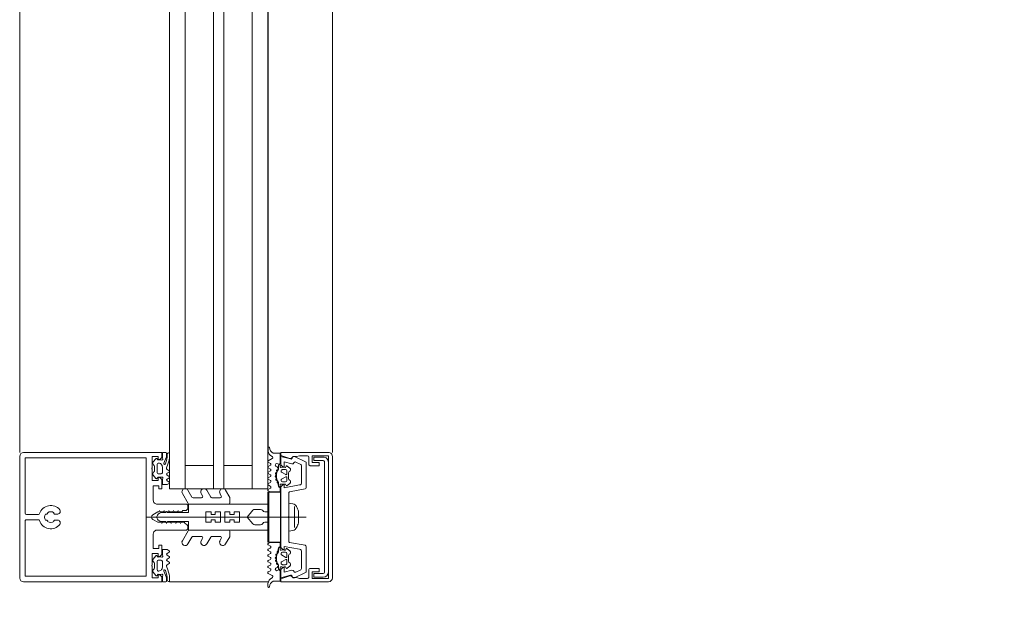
# Model space of a CAD drawing. Header units: centimetres. Extents: x -2424 to 1783, y 5 to 2907.
# Tile 18 of 99: x -567 to -529, y 1385 to 1408. Entities that reach past the tile are written whole.
import ezdxf

# ---------------------------------------------------------------- set-up
doc = ezdxf.new("R2010")
doc.units = ezdxf.units.CM
doc.linetypes.add('Dash', pattern=[60, 30, -30])
for name, color, linetype, lineweight in [('A-DETL', 90, 'Continuous', 9), ('A-DETL-GENF', 92, 'Continuous', 9), ('A-GLAZ-CURT', 52, 'Continuous', 9), ('A-GLAZ-CWMG', 51, 'Continuous', 9)]:
    doc.layers.add(name, color=color, linetype=linetype, lineweight=lineweight)

msp = doc.modelspace()

# ---------------------------------------------------------------- linework, layer by layer
at = {"layer": 'A-DETL', "color": 251, "linetype": 'Dash', "lineweight": 9}
for points, knots in [([(-555.623, 1472.575), (-478.908, 1472.575), (-476.079, 1472.575), (-439.123, 1472.575), (-439.123, 1435.619), (-439.123, 1432.79), (-439.123, 1329.11), (-439.123, 1326.281), (-439.123, 1289.326), (-402.167, 1289.326), (-399.339, 1289.326), (54.377, 1289.326), (347.204, 1289.326), (391.666, 1289.326), (418.55, 1316.21), (413.877, 1393.928), (413.877, 1663.126)], [0, 0, 0, 0, 1.274059, 2.1133, 2.95254, 4.521491, 5.717221, 7.286172, 8.125412, 8.964652, 14.361634, 22.556861, 31.207392, 35.311818, 37.065318, 41.276562, 41.276562, 41.276562, 41.276562]), ([(-561.623, 223.326), (-512.939, 223.326), (-458.631, 223.326), (-439.123, 233.023), (-439.123, 251.363), (-439.123, 296.623), (-439.123, 1289.326), (-439.123, 1326.281), (-439.123, 1329.11), (-439.123, 1432.79), (-439.123, 1435.619), (-439.123, 1472.575), (-476.079, 1472.575), (-478.908, 1472.575), (-555.623, 1472.575)], [0, 0, 0, 0, 1.364584, 2.39731, 3.331097, 14.882957, 26.638407, 37.929815, 39.498766, 40.694496, 42.263448, 43.102688, 43.941928, 45.215987, 45.215987, 45.215987, 45.215987]), ([(-555.623, 1472.575), (-478.908, 1472.575), (-450.623, 1472.575), (-439.123, 1472.575), (-439.123, 1461.075), (-439.123, 1432.79), (-439.123, 1329.11), (-439.123, 1326.281), (-439.123, 1289.326), (-402.167, 1289.326), (-399.339, 1289.326), (54.377, 1289.326), (347.204, 1289.326), (391.666, 1289.326), (413.877, 1267.114), (413.877, 1211.148), (413.877, 1019.9)], [0, 0, 0, 0, 1.274059, 1.834911, 2.395763, 3.964714, 5.438832, 7.007784, 7.847024, 8.686264, 14.083246, 22.278473, 30.929004, 34.961158, 36.402966, 39.45005, 39.45005, 39.45005, 39.45005])]:
    msp.add_open_spline(points, degree=3, knots=knots, dxfattribs=at)
at = {"layer": 'A-DETL-GENF', "color": 251, "lineweight": 9, "extrusion": (0, 0, -1)}
for p, q in [((-557.872, 1391.425), (-557.872, 1391.514)), ((-567.473, 1386.461), (-567.473, 1391.176)), ((-567.323, 1391.326), (-565.673, 1391.326)), ((-567.263, 1391.326), (-562.663, 1391.326)), ((-567.263, 1391.116), (-562.663, 1391.116)), ((-562.201, 1391.086), (-562.303, 1390.962)), ((-562.131, 1391.047), (-562.151, 1391.082)), ((-561.899, 1390.914), (-561.8, 1391.135)), ((-561.792, 1391.176), (-561.792, 1391.306)), ((-561.674, 1391.198), (-561.674, 1391.298)), ((-557.856, 1391.002), (-557.703, 1391.089)), ((-556.839, 1391.171), (-556.412, 1390.972)), ((-556.283, 1391.146), (-556.283, 1390.866)), ((-555.373, 1386.476), (-555.373, 1391.176)), ((-562.292, 1390.849), (-562.282, 1390.841)), ((-562.263, 1390.802), (-562.263, 1390.61)), ((-562.153, 1390.869), (-562.153, 1390.542)), ((-561.953, 1390.543), (-561.953, 1390.766)), ((-561.791, 1390.731), (-561.738, 1390.872)), ((-561.686, 1390.622), (-561.77, 1390.67)), ((-557.771, 1390.9), (-557.856, 1390.95)), ((-557.856, 1390.782), (-557.771, 1390.831)), ((-557.771, 1390.68), (-557.856, 1390.73)), ((-557.563, 1390.802), (-557.515, 1390.774)), ((-557.497, 1390.654), (-557.511, 1390.653)), ((-557.453, 1390.708), (-557.453, 1390.836)), ((-557.393, 1390.836), (-557.393, 1390.776)), ((-557.183, 1390.666), (-557.303, 1390.666)), ((-557.119, 1390.804), (-557.022, 1390.723)), ((-556.621, 1390.881), (-556.784, 1390.958)), ((-556.563, 1390.168), (-556.563, 1390.791)), ((-556.383, 1390.926), (-556.383, 1389.965)), ((-555.679, 1386.691), (-555.679, 1390.961)), ((-555.529, 1390.951), (-555.529, 1386.701)), ((-562.303, 1390.45), (-562.201, 1390.326)), ((-562.282, 1390.571), (-562.292, 1390.563)), ((-562.151, 1390.329), (-562.131, 1390.364)), ((-562.111, 1390.496), (-562.003, 1390.496)), ((-561.77, 1390.522), (-561.686, 1390.57)), ((-561.686, 1390.402), (-561.77, 1390.45)), ((-561.77, 1390.301), (-561.689, 1390.349)), ((-557.856, 1390.562), (-557.771, 1390.612)), ((-557.77, 1390.46), (-557.856, 1390.51)), ((-557.856, 1390.342), (-557.771, 1390.392)), ((-557.77, 1390.24), (-557.856, 1390.29)), ((-557.557, 1390.431), (-557.569, 1390.423)), ((-557.567, 1390.372), (-557.55, 1390.362)), ((-557.566, 1390.494), (-557.552, 1390.48)), ((-557.54, 1390.548), (-557.554, 1390.544)), ((-557.542, 1390.313), (-557.552, 1390.303)), ((-557.533, 1390.613), (-557.522, 1390.594)), ((-557.353, 1390.616), (-557.353, 1390.589)), ((-557.338, 1390.563), (-557.178, 1390.47)), ((-557.178, 1390.382), (-557.338, 1390.29)), ((-557.133, 1390.496), (-557.133, 1390.616)), ((-557.133, 1390.236), (-557.133, 1390.356)), ((-557.073, 1390.541), (-557.073, 1390.311)), ((-561.686, 1390.181), (-561.77, 1390.228)), ((-557.857, 1389.901), (-557.774, 1389.949)), ((-557.856, 1390.122), (-557.77, 1390.172)), ((-557.775, 1390.023), (-557.856, 1390.07)), ((-557.538, 1390.254), (-557.517, 1390.248)), ((-557.499, 1390.206), (-557.506, 1390.192)), ((-557.393, 1390.075), (-557.393, 1390.01)), ((-557.353, 1390.264), (-557.353, 1390.236)), ((-557.303, 1390.186), (-557.183, 1390.186)), ((-557.022, 1390.13), (-557.119, 1390.048)), ((-556.425, 1389.916), (-557.033, 1389.809)), ((-561.178, 1389.739), (-560.955, 1389.352)), ((-560.81, 1389.602), (-560.962, 1389.864)), ((-560.441, 1389.577), (-560.767, 1389.577)), ((-560.448, 1389.739), (-560.398, 1389.652)), ((-560.08, 1389.602), (-560.232, 1389.864)), ((-559.715, 1389.577), (-560.037, 1389.577)), ((-559.723, 1389.739), (-559.672, 1389.652)), ((-559.347, 1389.588), (-559.506, 1389.864)), ((-559.34, 1389.377), (-559.34, 1389.563)), ((-557.058, 1389.779), (-557.058, 1388.851)), ((-562.153, 1389.327), (-561.023, 1389.327)), ((-560.973, 1389.277), (-560.973, 1389.177)), ((-560.911, 1389.327), (-559.39, 1389.327)), ((-558.372, 1389.127), (-558.157, 1389.127)), ((-556.838, 1388.419), (-556.838, 1389.234)), ((-566.75, 1388.926), (-567.213, 1388.926)), ((-566.481, 1388.946), (-566.42, 1388.946)), ((-566.127, 1388.946), (-566.001, 1388.946)), ((-556.388, 1388.826), (-562.551, 1388.826)), ((-562.142, 1388.902), (-562.157, 1388.877)), ((-562.142, 1388.752), (-562.157, 1388.777)), ((-561.831, 1389.002), (-561.969, 1389.002)), ((-561.799, 1389.037), (-561.813, 1389.012)), ((-561.767, 1389.012), (-561.781, 1389.037)), ((-557.058, 1388.801), (-557.058, 1387.874)), ((-556.69, 1389.051), (-556.69, 1388.601)), ((-567.213, 1388.726), (-566.751, 1388.726)), ((-566.42, 1388.706), (-566.481, 1388.706)), ((-566.001, 1388.706), (-566.127, 1388.706)), ((-561.831, 1388.652), (-561.969, 1388.652)), ((-561.799, 1388.617), (-561.813, 1388.642)), ((-561.767, 1388.642), (-561.781, 1388.617)), ((-560.973, 1388.461), (-560.973, 1388.376)), ((-558.372, 1388.527), (-558.157, 1388.527)), ((-561.023, 1388.327), (-562.153, 1388.327)), ((-561.178, 1387.914), (-560.955, 1388.302)), ((-560.81, 1388.052), (-560.962, 1387.789)), ((-560.911, 1388.327), (-559.39, 1388.327)), ((-560.441, 1388.077), (-560.767, 1388.077)), ((-560.448, 1387.914), (-560.398, 1388.002)), ((-560.08, 1388.052), (-560.232, 1387.789)), ((-559.715, 1388.077), (-560.037, 1388.077)), ((-559.723, 1387.914), (-559.672, 1388.002)), ((-559.347, 1388.065), (-559.506, 1387.789)), ((-559.34, 1388.277), (-559.34, 1388.09)), ((-557.857, 1387.752), (-557.774, 1387.704)), ((-557.775, 1387.63), (-557.856, 1387.583)), ((-557.393, 1387.577), (-557.393, 1387.642)), ((-557.022, 1387.523), (-557.119, 1387.604)), ((-557.033, 1387.844), (-556.425, 1387.737)), ((-556.383, 1387.687), (-556.383, 1386.726)), ((-562.303, 1387.203), (-562.201, 1387.327)), ((-562.151, 1387.323), (-562.131, 1387.288)), ((-561.686, 1387.472), (-561.77, 1387.424)), ((-561.77, 1387.351), (-561.689, 1387.304)), ((-561.686, 1387.251), (-561.77, 1387.202)), ((-557.856, 1387.531), (-557.77, 1387.481)), ((-557.77, 1387.413), (-557.856, 1387.363)), ((-557.856, 1387.311), (-557.771, 1387.261)), ((-557.557, 1387.222), (-557.569, 1387.23)), ((-557.567, 1387.281), (-557.55, 1387.291)), ((-557.542, 1387.339), (-557.552, 1387.35)), ((-557.538, 1387.399), (-557.517, 1387.404)), ((-557.499, 1387.447), (-557.506, 1387.461)), ((-557.353, 1387.389), (-557.353, 1387.416)), ((-557.178, 1387.27), (-557.338, 1387.363)), ((-557.303, 1387.466), (-557.183, 1387.466)), ((-557.133, 1387.416), (-557.133, 1387.296)), ((-557.073, 1387.111), (-557.073, 1387.341)), ((-556.563, 1386.862), (-556.563, 1387.484)), ((-562.282, 1387.082), (-562.292, 1387.09)), ((-562.263, 1386.851), (-562.263, 1387.043)), ((-562.153, 1386.783), (-562.153, 1387.11)), ((-562.111, 1387.157), (-562.003, 1387.157)), ((-561.953, 1387.11), (-561.953, 1386.887)), ((-561.791, 1386.922), (-561.738, 1386.781)), ((-561.77, 1387.131), (-561.686, 1387.083)), ((-561.686, 1387.031), (-561.77, 1386.983)), ((-557.77, 1387.192), (-557.856, 1387.143)), ((-557.856, 1387.091), (-557.771, 1387.041)), ((-557.771, 1386.973), (-557.856, 1386.923)), ((-557.856, 1386.871), (-557.771, 1386.821)), ((-557.566, 1387.159), (-557.552, 1387.173)), ((-557.563, 1386.851), (-557.515, 1386.879)), ((-557.54, 1387.105), (-557.554, 1387.109)), ((-557.533, 1387.04), (-557.522, 1387.059)), ((-557.497, 1386.999), (-557.511, 1386.999)), ((-557.453, 1386.945), (-557.453, 1386.816)), ((-557.393, 1386.816), (-557.393, 1386.877)), ((-557.353, 1387.036), (-557.353, 1387.064)), ((-557.338, 1387.09), (-557.178, 1387.182)), ((-557.183, 1386.986), (-557.303, 1386.986)), ((-557.133, 1387.156), (-557.133, 1387.036)), ((-557.119, 1386.848), (-557.022, 1386.93)), ((-567.263, 1386.536), (-562.663, 1386.536)), ((-562.201, 1386.567), (-562.303, 1386.691)), ((-562.292, 1386.804), (-562.282, 1386.812)), ((-562.131, 1386.606), (-562.151, 1386.571)), ((-561.899, 1386.738), (-561.8, 1386.517)), ((-561.792, 1386.477), (-561.792, 1386.347)), ((-557.771, 1386.753), (-557.856, 1386.703)), ((-557.856, 1386.651), (-557.703, 1386.564)), ((-556.412, 1386.681), (-556.839, 1386.482)), ((-556.784, 1386.695), (-556.621, 1386.771)), ((-556.283, 1386.786), (-556.283, 1386.506)), ((-565.673, 1386.326), (-567.324, 1386.326)), ((-567.263, 1386.326), (-562.663, 1386.326)), ((-561.674, 1386.455), (-561.674, 1386.355)), ((-557.872, 1386.228), (-557.872, 1386.139))]:
    msp.add_line(p, q, dxfattribs=at)
at = {"layer": 'A-DETL-GENF', "color": 251, "lineweight": 9, "extrusion": (0, 0, -1), "flags": 128}
for points in [[(567.263, 1388.976), (567.263, 1391.116), (565.673, 1391.116)], [(562.773, 1391.327), (561.973, 1391.327), (561.973, 1391.137), (562.053, 1391.057), (562.113, 1391.057), (562.113, 1391.177), (562.343, 1391.177), (562.343, 1390.732)], [(562.773, 1391.117), (562.573, 1391.117), (562.573, 1386.537), (562.773, 1386.537)], [(561.812, 1391.326), (561.953, 1391.326), (561.953, 1391.124), (561.94, 1391.073)], [(557.662, 1391.306), (557.393, 1391.306), (557.393, 1390.896)], [(555.523, 1391.326), (557.373, 1391.326), (557.373, 1391.216), (557.015, 1391.1)], [(556.939, 1390.884), (557.233, 1390.963), (557.233, 1390.776), (557.293, 1390.776), (557.373, 1390.856), (557.373, 1391.176), (556.999, 1391.076)], [(556.872, 1391.166), (556.767, 1391.166), (556.649, 1391.196), (556.334, 1391.196)], [(556.233, 1390.816), (555.883, 1390.816), (555.883, 1390.946), (556.153, 1390.946), (556.153, 1391.196), (555.523, 1391.196), (555.523, 1386.456), (556.153, 1386.456), (556.153, 1386.706), (555.883, 1386.706), (555.883, 1386.836), (556.233, 1386.836)], [(555.729, 1391.011), (556.089, 1391.011), (556.089, 1391.151), (555.729, 1391.151)], [(562.343, 1390.682), (562.343, 1390.237), (562.113, 1390.237), (562.113, 1390.357), (562.053, 1390.357), (561.973, 1390.277), (561.973, 1389.917), (562.093, 1389.917), (562.093, 1390.037), (562.303, 1390.037), (562.303, 1389.477)], [(557.206, 1390.746), (557.193, 1390.746), (557.164, 1390.796)], [(561.94, 1390.338), (561.953, 1390.287), (561.953, 1390.086), (561.761, 1390.086), (561.686, 1390.128)], [(557.393, 1389.942), (557.393, 1389.806), (557.783, 1389.806), (557.857, 1389.849)], [(557.453, 1390.029), (557.453, 1390.151), (557.479, 1390.148), (557.463, 1390.021)], [(556.646, 1387.583), (557.233, 1387.686), (557.233, 1387.576), (557.293, 1387.576), (557.373, 1387.656), (557.373, 1389.996), (557.293, 1390.076), (557.233, 1390.076), (557.233, 1389.966), (556.646, 1390.07)], [(557.164, 1390.056), (557.193, 1390.106), (557.206, 1390.106)], [(557.983, 1389.027), (557.87, 1389.027), (557.87, 1389.327), (560.94, 1389.327), (560.94, 1389.002), (561.75, 1389.002)], [(556.899, 1388.306), (557.053, 1388.286), (557.053, 1389.366), (556.899, 1389.346)], [(561.073, 1389.077), (561.163, 1389.077), (561.194, 1389.027), (561.314, 1389.027), (561.343, 1389.077), (561.372, 1389.027), (561.494, 1389.027), (561.523, 1389.077), (561.552, 1389.027), (561.674, 1389.027), (561.703, 1389.077), (561.732, 1389.027), (561.854, 1389.027), (561.883, 1389.077), (561.912, 1389.027), (562.034, 1389.027), (562.063, 1389.077), (562.092, 1389.027), (562.128, 1389.027), (562.323, 1388.914)], [(558.448, 1389.091), (558.67, 1388.827), (558.97, 1388.827), (558.97, 1389.027), (559.17, 1389.027), (559.17, 1388.927), (559.336, 1388.927), (559.336, 1389.027), (559.536, 1389.027), (559.536, 1388.827), (559.703, 1388.827), (559.703, 1389.027), (559.903, 1389.027), (559.903, 1388.927), (560.07, 1388.927), (560.07, 1389.027), (560.27, 1389.027), (560.27, 1388.827), (562.17, 1388.827), (560.27, 1388.827), (560.27, 1388.627), (560.07, 1388.627), (560.07, 1388.727), (559.903, 1388.727), (559.903, 1388.627), (559.703, 1388.627), (559.703, 1388.827), (559.536, 1388.827), (559.536, 1388.627), (559.336, 1388.627), (559.336, 1388.727), (559.17, 1388.727), (559.17, 1388.627), (558.97, 1388.627), (558.97, 1388.827), (558.67, 1388.827), (558.448, 1388.563)], [(565.673, 1386.536), (567.263, 1386.536), (567.263, 1388.676)], [(562.323, 1388.739), (562.128, 1388.627), (562.002, 1388.627), (561.973, 1388.577), (561.944, 1388.627), (561.822, 1388.627), (561.793, 1388.577), (561.764, 1388.627), (561.642, 1388.627), (561.613, 1388.577), (561.584, 1388.627), (561.462, 1388.627), (561.433, 1388.577), (561.404, 1388.627), (561.282, 1388.627), (561.253, 1388.577), (561.224, 1388.627), (561.104, 1388.627), (561.073, 1388.574)], [(557.983, 1388.627), (557.87, 1388.627), (557.87, 1388.327), (560.94, 1388.327), (560.94, 1388.652), (561.75, 1388.652)], [(562.303, 1388.177), (562.303, 1387.617), (562.093, 1387.617), (562.093, 1387.737), (561.973, 1387.737), (561.973, 1387.377), (562.053, 1387.297), (562.113, 1387.297), (562.113, 1387.417), (562.343, 1387.417), (562.343, 1386.972)], [(557.393, 1387.711), (557.393, 1387.846), (557.783, 1387.846), (557.857, 1387.804)], [(557.453, 1387.623), (557.453, 1387.502), (557.479, 1387.504), (557.463, 1387.632)], [(561.94, 1387.314), (561.953, 1387.365), (561.953, 1387.567), (561.761, 1387.567), (561.686, 1387.524)], [(557.164, 1387.596), (557.193, 1387.546), (557.206, 1387.546)], [(562.343, 1386.922), (562.343, 1386.477), (562.113, 1386.477), (562.113, 1386.597), (562.053, 1386.597), (561.973, 1386.517), (561.973, 1386.327), (562.773, 1386.327)], [(556.999, 1386.577), (557.373, 1386.476), (557.373, 1386.796), (557.293, 1386.876), (557.233, 1386.876), (557.233, 1386.69), (556.939, 1386.769)], [(557.206, 1386.906), (557.193, 1386.906), (557.164, 1386.856)], [(561.812, 1386.327), (561.953, 1386.327), (561.953, 1386.528), (561.94, 1386.58)], [(557.662, 1386.346), (557.393, 1386.346), (557.393, 1386.756)], [(557.015, 1386.553), (557.373, 1386.436), (557.373, 1386.326), (555.523, 1386.326)], [(556.333, 1386.456), (556.649, 1386.456), (556.767, 1386.486), (556.872, 1386.486)], [(555.729, 1386.501), (556.089, 1386.501), (556.089, 1386.641), (555.729, 1386.641)]]:
    msp.add_lwpolyline(points, dxfattribs=at)
for points in [[(557.873, 1387.856), (557.873, 1389.796), (557.833, 1389.796), (557.833, 1387.856)], [(557.833, 1387.856), (557.833, 1389.796), (557.383, 1389.796), (557.383, 1387.856)]]:
    msp.add_lwpolyline(points, close=True, dxfattribs=at)
at = {"layer": 'A-DETL-GENF', "color": 251, "lineweight": 9, "extrusion": (0, 0, -1)}
for centre, radius, start, end in [((557.842, 1391.514), 0.03, 359.9022, 171.6433), ((557.672, 1391.426), 0.2, 350.4545, 359.9022), ((557.53, 1391.559), 0.286, 297.5921, 351.6433), ((567.323, 1391.176), 0.15, 0.0003, 89.9997), ((562.177, 1391.067), 0.03, 38.5798, 149.9915), ((562.114, 1391.057), 0.02, 256.6587, 330.0171), ((562.045, 1390.768), 0.277, 76.6587, 104.3746), ((561.969, 1391.066), 0.03, 165.4027, 284.3746), ((562.695, 1391.252), 0.933, 179.587, 203.0035), ((561.812, 1391.306), 0.02, 90.0007, 179.9993), ((561.892, 1391.176), 0.1, 180.0001, 204), ((561.704, 1391.26), 0.059, 358.5974, 104.6036), ((562.671, 1391.224), 0.997, 181.4989, 200.69), ((561.694, 1391.298), 0.02, 104.6036, 180), ((557.582, 1391.441), 0.291, 295.3637, 350.4545), ((557.728, 1391.132), 0.05, 115.3637, 240.1649), ((556.993, 1391.166), 0.07, 210.0064, 288), ((556.983, 1391.134), 0.06, 188.4417, 285), ((556.872, 1391.096), 0.07, 30.0064, 90), ((556.865, 1391.116), 0.06, 8.4417, 115), ((556.334, 1391.145), 0.0512, 90.5709, 178.6482), ((555.728, 1390.951), 0.2, 89.9718, 180.0352), ((555.523, 1391.176), 0.15, 89.9938, 180.0062), ((562.338, 1390.707), 0.0255, 282.35, 77.65), ((562.242, 1390.911), 0.08, 308.8475, 39.685), ((562.313, 1390.802), 0.05, 128.8475, 180), ((562.104, 1390.867), 0.0496, 2.7559, 69.6878), ((562.101, 1390.766), 0.148, 82.4164, 180.2404), ((561.868, 1390.901), 0.0337, 203.0035, 24), ((561.744, 1390.713), 0.05, 300.069, 20.536), ((557.841, 1390.976), 0.03, 300.7154, 60.1649), ((557.841, 1390.756), 0.03, 300.5887, 59.5346), ((557.795, 1390.865), 0.0417, 125.132, 234.868), ((557.795, 1390.646), 0.0415, 125.012, 234.988), ((557.518, 1390.836), 0.065, 0, 180), ((557.543, 1390.836), 0.04, 299.9937, 0), ((557.102, 1390.426), 0.44, 324.1588, 35.0779), ((557.51, 1390.626), 0.0272, 330.011, 86.9853), ((557.565, 1390.687), 0.1, 120.0023, 179.1728), ((557.498, 1390.688), 0.0339, 179.1783, 266.9975), ((557.503, 1390.708), 0.05, 180, 215.0779), ((557.393, 1390.866), 0.03, 270, 90), ((557.363, 1390.776), 0.03, 270.0185, 359.0948), ((557.285, 1390.442), 0.314, 75.4979, 104.5021), ((557.303, 1390.616), 0.05, 359.9897, 90.0103), ((557.183, 1390.616), 0.05, 89.9899, 180.0101), ((557.138, 1390.781), 0.03, 30.0049, 129.9897), ((557.073, 1390.661), 0.08, 129.9967, 247.3844), ((556.923, 1390.942), 0.06, 198.8192, 285), ((556.81, 1390.903), 0.06, 18.8192, 115), ((556.663, 1390.791), 0.1, 115, 180), ((556.433, 1390.926), 0.05, 115, 180), ((556.233, 1390.866), 0.05, 270, 0.0001), ((555.729, 1390.961), 0.0499, 89.8796, 180.0225), ((562.242, 1390.501), 0.08, 320.315, 51.1528), ((562.313, 1390.61), 0.05, 180, 231.1528), ((562.177, 1390.344), 0.03, 210.0085, 321.4202), ((562.103, 1390.545), 0.0499, 279.2263, 356.9893), ((562.114, 1390.354), 0.02, 29.9847, 103.341), ((562.045, 1390.643), 0.277, 255.6254, 283.341), ((562.003, 1390.546), 0.0502, 183.3323, 269.7322), ((561.969, 1390.346), 0.03, 75.6254, 194.5942), ((561.751, 1390.486), 0.0402, 297.7922, 62.3701), ((561.75, 1390.265), 0.0414, 298.176, 61.824), ((561.701, 1390.376), 0.0299, 120.122, 245.064), ((561.701, 1390.596), 0.03, 120.0871, 239.9129), ((557.841, 1390.536), 0.03, 300.1448, 59.5346), ((557.841, 1390.316), 0.03, 300.3449, 59.5346), ((557.797, 1390.426), 0.043, 127.8436, 233.8234), ((557.552, 1390.398), 0.03, 300.0003, 56.9985), ((557.544, 1390.515), 0.03, 315.0005, 72.0009), ((557.53, 1390.283), 0.03, 284.9955, 42.0028), ((557.574, 1390.457), 0.0316, 134.991, 237.0104), ((557.566, 1390.335), 0.0316, 120.0026, 221.9974), ((557.55, 1390.578), 0.0316, 150.007, 251.9967), ((557.323, 1390.589), 0.03, 299.9936, 0.0121), ((557.323, 1390.264), 0.03, 359.9893, 60.005), ((557.163, 1390.496), 0.03, 179.9936, 300.0024), ((557.163, 1390.356), 0.03, 60.0027, 180.0013), ((557.023, 1390.541), 0.05, 0.0003, 67.3776), ((557.023, 1390.311), 0.05, 292.6209, 0.0012), ((561.702, 1390.154), 0.0301, 120.1258, 239.8742), ((561.07, 1389.802), 0.125, 330, 150), ((560.34, 1389.802), 0.125, 330, 150), ((559.614, 1389.802), 0.125, 330, 150), ((557.842, 1389.875), 0.03, 299.7965, 60.132), ((557.841, 1390.096), 0.03, 300.3446, 59.7685), ((557.794, 1389.986), 0.0416, 116.9541, 241.568), ((557.795, 1390.206), 0.0419, 125.4665, 234.6999), ((557.525, 1390.219), 0.03, 105.0015, 206.9968), ((557.479, 1390.178), 0.03, 270.0112, 26.991), ((557.413, 1390.021), 0.05, 277.1737, 0.0088), ((557.483, 1390.151), 0.03, 144.1588, 180), ((557.42, 1390.029), 0.033, 215.0901, 360), ((557.423, 1389.942), 0.03, 97.1885, 179.997), ((557.363, 1390.075), 0.03, 0, 103.1975), ((557.285, 1390.411), 0.314, 255.517, 283.1975), ((557.303, 1390.236), 0.05, 270.009, 359.991), ((557.183, 1390.236), 0.05, 180.0092, 269.9908), ((557.138, 1390.071), 0.03, 229.9887, 330.0017), ((557.073, 1390.191), 0.08, 112.6228, 229.9969), ((556.663, 1390.168), 0.1, 180, 260), ((556.433, 1389.965), 0.05, 180, 260), ((560.767, 1389.627), 0.05, 270, 330), ((560.441, 1389.627), 0.05, 150, 270), ((560.037, 1389.627), 0.05, 270, 330), ((559.715, 1389.627), 0.05, 150, 270), ((559.39, 1389.563), 0.05, 150, 180), ((557.028, 1389.779), 0.03, 0, 80), ((566.273, 1388.826), 0.45, 17.4982, 141.0552), ((562.153, 1389.477), 0.15, 269.9706, 0.0294), ((561.073, 1389.177), 0.0999, 179.9704, 270.0296), ((561.023, 1389.277), 0.05, 89.9899, 180.0101), ((560.911, 1389.377), 0.05, 270, 330), ((559.39, 1389.377), 0.05, 180, 270), ((558.372, 1389.027), 0.1, 40, 90), ((558.157, 1389.027), 0.1, 90, 150), ((556.952, 1389.133), 0.22, 103.9707, 152.728), ((557.583, 1388.826), 0.921, 153.7078, 165.8284), ((567.213, 1388.976), 0.05, 270.0077, 359.9923), ((566.75, 1388.976), 0.05, 197.4982, 270), ((566.273, 1388.826), 0.24, 330, 30), ((566.42, 1388.976), 0.03, 139.6807, 270), ((566.273, 1388.826), 0.21, 53.7768, 126.2232), ((566.127, 1388.976), 0.03, 270, 40.3193), ((566.001, 1389.046), 0.1, 141.0552, 270), ((562.275, 1388.827), 0.1, 298.7984, 61.2016), ((562.07, 1388.827), 0.1, 0, 30), ((562.07, 1388.827), 0.1, 330, 0), ((561.969, 1388.802), 0.2, 30, 90), ((561.969, 1388.852), 0.2, 270, 330), ((561.831, 1389.022), 0.02, 210.0303, 270), ((561.79, 1389.032), 0.01, 30.0303, 149.9802), ((561.75, 1389.022), 0.02, 270, 329.9802), ((557.983, 1389.127), 0.1, 270, 330), ((557.053, 1388.826), 0.0256, 282.6804, 77.3196), ((567.213, 1388.676), 0.05, 359.9791, 90.0209), ((566.751, 1388.676), 0.05, 90, 162.583), ((566.273, 1388.826), 0.45, 218.9448, 342.583), ((566.42, 1388.676), 0.03, 90, 220.3193), ((566.273, 1388.826), 0.21, 233.7768, 306.2232), ((566.127, 1388.676), 0.03, 319.6807, 90), ((566.001, 1388.606), 0.1, 90, 218.9448), ((561.831, 1388.632), 0.02, 90, 149.9697), ((561.79, 1388.622), 0.01, 210.0198, 329.9697), ((561.75, 1388.632), 0.02, 30.0198, 90), ((561.098, 1388.451), 0.126, 101.5693, 175.5931), ((561.023, 1388.377), 0.05, 180.9313, 269.9852), ((558.372, 1388.627), 0.1, 270, 320), ((558.157, 1388.627), 0.1, 210, 270), ((557.983, 1388.527), 0.1, 30, 90), ((556.952, 1388.52), 0.22, 207.2746, 256.0268), ((557.582, 1388.827), 0.92, 194.1683, 206.293), ((562.153, 1388.177), 0.15, 359.9706, 90.0294), ((560.911, 1388.277), 0.05, 30, 90), ((560.767, 1388.027), 0.05, 30, 90), ((560.441, 1388.027), 0.05, 90, 210), ((560.037, 1388.027), 0.05, 30, 90), ((559.715, 1388.027), 0.05, 90, 210), ((559.39, 1388.277), 0.05, 90, 180), ((559.39, 1388.09), 0.05, 180, 210), ((561.07, 1387.852), 0.125, 210, 30), ((560.34, 1387.852), 0.125, 210, 30), ((559.614, 1387.852), 0.125, 210, 30), ((557.842, 1387.778), 0.03, 299.868, 60.2035), ((557.794, 1387.667), 0.0416, 118.432, 243.0459), ((557.413, 1387.632), 0.05, 359.9912, 82.8263), ((557.42, 1387.623), 0.033, 0, 144.9099), ((557.423, 1387.711), 0.03, 180.003, 262.8115), ((557.138, 1387.581), 0.03, 29.9983, 130.0113), ((557.028, 1387.874), 0.03, 280, 0), ((556.433, 1387.687), 0.05, 100, 180), ((562.177, 1387.308), 0.03, 38.5798, 149.9915), ((562.114, 1387.298), 0.02, 256.659, 330.0153), ((562.045, 1387.009), 0.277, 76.659, 104.3746), ((561.969, 1387.307), 0.03, 165.4058, 284.3746), ((561.75, 1387.388), 0.0414, 298.176, 61.824), ((561.701, 1387.277), 0.0299, 114.936, 239.878), ((561.702, 1387.498), 0.0301, 120.1258, 239.8742), ((557.841, 1387.557), 0.03, 300.2315, 59.6554), ((557.841, 1387.337), 0.03, 300.4654, 59.6551), ((557.797, 1387.226), 0.043, 126.1766, 232.1564), ((557.795, 1387.447), 0.0419, 125.3001, 234.5335), ((557.552, 1387.255), 0.03, 303.0015, 59.9997), ((557.102, 1387.226), 0.44, 324.9221, 35.8412), ((557.53, 1387.37), 0.03, 317.9972, 75.0045), ((557.574, 1387.195), 0.0316, 122.9896, 225.009), ((557.566, 1387.318), 0.0316, 138.0026, 239.9974), ((557.525, 1387.433), 0.03, 153.0032, 254.9985), ((557.479, 1387.474), 0.03, 333.009, 89.9888), ((557.483, 1387.502), 0.03, 180, 215.8412), ((557.363, 1387.577), 0.03, 256.8025, 0), ((557.285, 1387.242), 0.314, 76.8025, 104.483), ((557.303, 1387.416), 0.05, 0.009, 89.991), ((557.323, 1387.389), 0.03, 299.995, 0.0107), ((557.183, 1387.416), 0.05, 90.0092, 179.9908), ((557.163, 1387.296), 0.03, 179.9987, 299.9973), ((557.023, 1387.341), 0.05, 359.9988, 67.3791), ((557.073, 1387.461), 0.08, 130.0031, 247.3772), ((556.663, 1387.484), 0.1, 100, 180), ((562.338, 1386.947), 0.0255, 282.35, 77.65), ((562.242, 1387.152), 0.08, 308.8472, 39.685), ((562.313, 1387.043), 0.05, 128.8472, 180), ((562.313, 1386.851), 0.05, 180, 231.1525), ((562.103, 1387.108), 0.0499, 3.0107, 80.7737), ((562.101, 1386.886), 0.148, 179.7596, 277.5836), ((562.003, 1387.107), 0.0502, 90.2678, 176.6677), ((561.744, 1386.94), 0.05, 339.464, 59.931), ((561.751, 1387.167), 0.0402, 297.6299, 62.2078), ((561.701, 1387.057), 0.03, 120.0871, 239.9129), ((557.841, 1387.117), 0.03, 300.4654, 59.8552), ((557.841, 1386.897), 0.03, 300.4654, 59.4113), ((557.795, 1387.007), 0.0415, 125.012, 234.988), ((557.543, 1386.816), 0.04, 360, 60.0063), ((557.544, 1387.138), 0.03, 287.9991, 44.9995), ((557.55, 1387.075), 0.0316, 108.0033, 209.993), ((557.51, 1387.027), 0.0272, 273.0147, 29.989), ((557.565, 1386.966), 0.1, 180.8272, 239.9977), ((557.498, 1386.965), 0.0339, 93.0025, 180.8217), ((557.503, 1386.945), 0.05, 144.9221, 180), ((557.363, 1386.876), 0.03, 0.9052, 89.9815), ((557.285, 1387.21), 0.314, 255.4979, 284.5021), ((557.323, 1387.064), 0.03, 359.9879, 60.0064), ((557.303, 1387.036), 0.05, 269.9897, 0.0103), ((557.183, 1387.036), 0.05, 179.9899, 270.0101), ((557.163, 1387.156), 0.03, 59.9976, 180.0064), ((557.138, 1386.871), 0.03, 230.0103, 329.9951), ((557.023, 1387.111), 0.05, 292.6224, 359.9997), ((557.073, 1386.991), 0.08, 112.6156, 230.0033), ((556.663, 1386.862), 0.1, 180, 245), ((567.324, 1386.477), 0.15, 270.1055, 353.878), ((562.242, 1386.742), 0.08, 320.315, 51.1525), ((562.177, 1386.586), 0.03, 210.0085, 321.4202), ((562.104, 1386.786), 0.0496, 290.3122, 357.2441), ((562.114, 1386.596), 0.02, 29.9829, 103.3413), ((562.045, 1386.884), 0.277, 255.6254, 283.3413), ((561.969, 1386.587), 0.03, 75.6254, 194.5973), ((561.868, 1386.752), 0.0337, 336, 156.9965), ((562.695, 1386.401), 0.933, 156.9965, 180.413), ((561.892, 1386.477), 0.1, 156, 179.9999), ((562.671, 1386.429), 0.997, 159.31, 178.5011), ((557.841, 1386.677), 0.03, 299.8351, 59.2846), ((557.582, 1386.212), 0.291, 9.5455, 64.6363), ((557.795, 1386.787), 0.0417, 125.132, 234.868), ((557.728, 1386.52), 0.05, 119.8351, 244.6363), ((557.518, 1386.816), 0.065, 180, 0), ((557.393, 1386.786), 0.03, 270, 90), ((556.993, 1386.486), 0.07, 72, 149.9983), ((556.983, 1386.519), 0.06, 75, 171.5583), ((556.923, 1386.711), 0.06, 75, 161.1808), ((556.872, 1386.556), 0.07, 270, 329.9983), ((556.865, 1386.536), 0.06, 245, 351.5583), ((556.81, 1386.75), 0.06, 245, 341.1808), ((556.433, 1386.726), 0.05, 180, 245), ((556.333, 1386.506), 0.0498, 179.8262, 270.1735), ((556.233, 1386.786), 0.05, 359.9981, 90.0017), ((555.729, 1386.701), 0.2, 180.0295, 269.9723), ((555.729, 1386.691), 0.0501, 180.0875, 269.9336), ((555.523, 1386.476), 0.15, 180.0494, 269.9506), ((561.812, 1386.347), 0.02, 180.0007, 269.9993), ((561.704, 1386.393), 0.059, 255.3964, 1.4026), ((561.694, 1386.355), 0.02, 180, 255.3964), ((557.672, 1386.227), 0.2, 0.0978, 9.5455), ((557.842, 1386.139), 0.03, 188.3567, 0.0978), ((557.53, 1386.093), 0.286, 8.3567, 62.4079)]:
    msp.add_arc(centre, radius, start, end, dxfattribs=at)
at = {"layer": 'A-GLAZ-CURT', "color": 251, "lineweight": 9}
for p, q in [((-561.673, 1426.726), (-561.673, 1389.926)), ((-561.073, 1426.726), (-561.073, 1389.926)), ((-559.973, 1426.726), (-559.973, 1389.926)), ((-559.573, 1426.726), (-559.573, 1389.926)), ((-558.473, 1426.726), (-558.473, 1389.926)), ((-557.873, 1389.926), (-557.873, 1426.726)), ((-559.973, 1390.826), (-561.073, 1390.826)), ((-558.473, 1390.826), (-559.573, 1390.826)), ((-561.673, 1389.926), (-557.873, 1389.926))]:
    msp.add_line(p, q, dxfattribs=at)
at = {"layer": 'A-GLAZ-CWMG', "color": 251, "lineweight": 9}
for p, q in [((-567.473, 1425.326), (-567.473, 1391.326)), ((-557.863, 1391.326), (-557.863, 1425.326)), ((-555.373, 1391.326), (-555.373, 1425.326)), ((-557.873, 1386.326), (-561.673, 1386.326))]:
    msp.add_line(p, q, dxfattribs=at)

doc.saveas('drawing.dxf')
